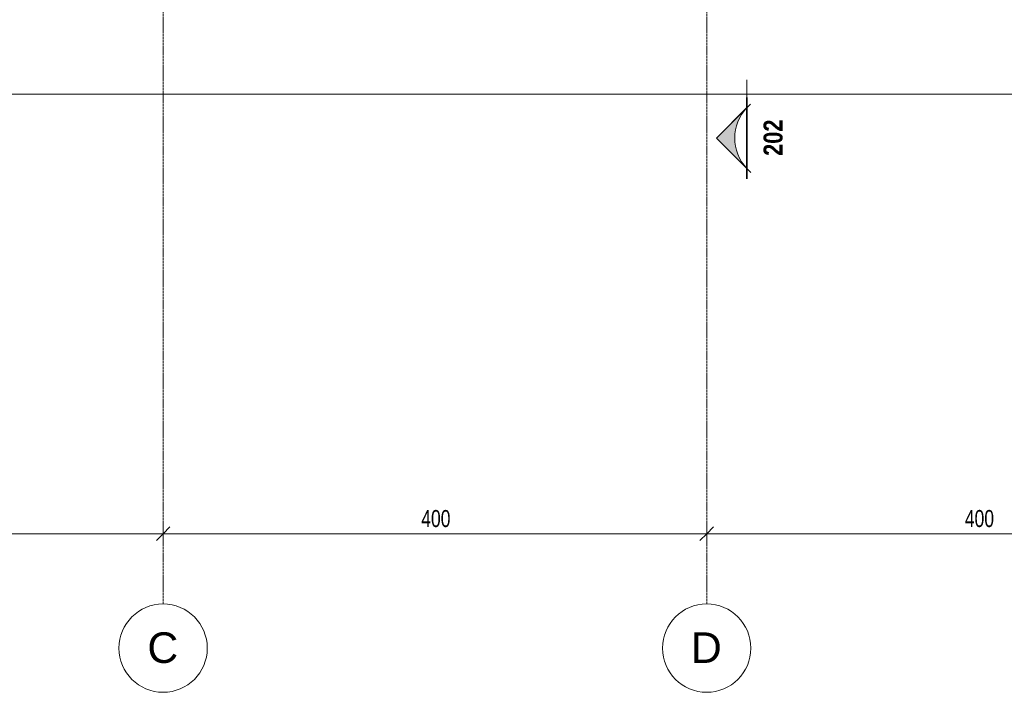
# Model space of a CAD drawing. Header units: millimetres. Extents: x 8507 to 240958, y -8745 to 78383.
# Tile 9 of 71: x 62118 to 69364, y 46643 to 51593. Entities that reach past the tile are written whole.
import ezdxf

# ---------------------------------------------------------------- set-up
doc = ezdxf.new("R2010")
doc.units = ezdxf.units.MM
doc.linetypes.add('Ligne de quadrillage', pattern=[22.225, 12.7, -3.175, 3.175, -3.175])
for name, color, linetype, lineweight in [('A-ANNO-DIMS', 211, 'Continuous', 9), ('A-ANNO-DIMS-50', 211, 'Continuous', 9), ('G-ANNO-SYMB', 111, 'Continuous', 9), ('S-GRID', 1, 'Continuous', 9), ('S-GRID-IDEN', 1, 'Continuous', 9)]:
    doc.layers.add(name, color=color, linetype=linetype, lineweight=lineweight)
doc.styles.add('Arial', font='arial.ttf', dxfattribs={"height": 225})
doc.styles.add('Arial Narrow_4', font='ARIALN.TTF', dxfattribs={"width": 0.9, "height": 125})
doc.styles.add('Arial Narrow_B_2', font='ARIALNB.TTF', dxfattribs={"height": 140})
doc.dimstyles.new('AB6_1_50_-_GB', dxfattribs={"dimscale": 304.8, "dimtxt": 127.928872, "dimasz": 0.328084, "dimexe": 0.246063, "dimexo": 0.0625, "dimgap": 0.04101, "dimtad": 1, "dimdec": 0, "dimlfac": 0.1, "dimdsep": 46, "dimtxsty": 'Arial Narrow_4', "dimblk1": 'OBLIQUE', "dimblk2": 'OBLIQUE', "dimsah": 1, "dimcen": 0.09, "dimazin": 0, "dimtfac": 1, "dimtdec": 4, "dimtix": 1, "dimtmove": 0, "dimatfit": 3, "dimfxl": 0.246063, "dimfxlon": 1, "dimtvp": 1, "dimtolj": 1, "dimtzin": 0, "dimarcsym": 2})

# ---------------------------------------------------------------- blocks, each defined once
blk = doc.blocks.new('Quadrillage - M_Extrémité de la ligne de quadrillage - Cercle-11575-R-1 variante')
at = {"layer": 'S-GRID-IDEN'}
blk.add_circle((0, 0), 6.5, dxfattribs=at)
blk = doc.blocks.new('Vue de détail - Extrémité de la ligne de coupe - Pleine AB6-966899-R-1 variante')
at = {"layer": 'G-ANNO-SYMB'}
h = blk.add_hatch(color=256, dxfattribs=at)
edge = h.paths.add_edge_path()
edge.add_line((-6, 4.49), (-1.51, 0))
edge.add_arc((-6, -4.7), 6.5, 46.3308, 133.6692)
edge.add_line((-10.49, 0), (-6, 4.49))
for p, q in [((-6, 4.49), (-11.04, -0.56)), ((-6, 4.49), (-10.49, 0)), ((-6, 4.49), (-1.01, -0.51)), ((-1.51, 0), (-6, 4.49)), ((-12, 0.05), (0, 0.05)), ((-12, 0), (0, 0)), ((-12, 0), (-10.49, 0)), ((-12, -0.05), (0, -0.05)), ((0, 0), (-1.51, 0))]:
    blk.add_line(p, q, dxfattribs=at)
blk.add_arc((-6, -4.7), 6.5, 46.3308, 133.6692, dxfattribs=at)
blk = doc.blocks.new('DIMBLOCK143-R-1 variante')
at = {"layer": 'A-ANNO-DIMS-50'}
for p, q in [((59173.7, 47810.1), (59173.7, 47885.1)), ((63173.7, 47810.1), (63173.7, 47885.1)), ((59173.7, 47810.1), (63173.7, 47810.1)), ((59173.7, 47810.1), (59173.7, 47735.1)), ((63173.7, 47810.1), (63173.7, 47735.1))]:
    blk.add_line(p, q, dxfattribs=at)
at = {"layer": 'A-ANNO-DIMS-50', "lineweight": 18}
for p, q in [((59173.7, 47810.1), (59223.7, 47860.1)), ((63173.7, 47810.1), (63223.7, 47860.1)), ((59173.7, 47810.1), (59123.7, 47760.1)), ((63173.7, 47810.1), (63123.7, 47760.1))]:
    blk.add_line(p, q, dxfattribs=at)
at = {"layer": 'A-ANNO-DIMS-50', "color": 0, "insert": (61073.1, 47984.2), "char_height": 125, "width": 241.237, "attachment_point": 1, "line_spacing_factor": 0.974696, "style": 'Arial Narrow_4'}
blk.add_mtext('400', dxfattribs=at)
blk = doc.blocks.new('_Oblique')
at = {"color": 0, "linetype": 'ByBlock', "lineweight": -2}
blk.add_line((-0.5, -0.5), (0.5, 0.5), dxfattribs=at)
blk = doc.blocks.new('DIMBLOCK144-R-1 variante')
at = {"layer": 'A-ANNO-DIMS-50'}
for p, q in [((63173.7, 47810.1), (63173.7, 47885.1)), ((67173.7, 47810.1), (67173.7, 47885.1)), ((63173.7, 47810.1), (67173.7, 47810.1)), ((63173.7, 47810.1), (63173.7, 47735.1)), ((67173.7, 47810.1), (67173.7, 47735.1))]:
    blk.add_line(p, q, dxfattribs=at)
at = {"layer": 'A-ANNO-DIMS-50', "lineweight": 18}
for p, q in [((63173.7, 47810.1), (63223.7, 47860.1)), ((67173.7, 47810.1), (67223.7, 47860.1)), ((63173.7, 47810.1), (63123.7, 47760.1)), ((67173.7, 47810.1), (67123.7, 47760.1))]:
    blk.add_line(p, q, dxfattribs=at)
at = {"layer": 'A-ANNO-DIMS-50', "color": 0, "insert": (65073.1, 47984.2), "char_height": 125, "width": 241.237, "attachment_point": 1, "line_spacing_factor": 0.974696, "style": 'Arial Narrow_4'}
blk.add_mtext('400', dxfattribs=at)
blk = doc.blocks.new('DIMBLOCK145-R-1 variante')
at = {"layer": 'A-ANNO-DIMS-50'}
for p, q in [((67173.7, 47810.1), (67173.7, 47885.1)), ((71173.7, 47810.1), (71173.7, 47885.1)), ((67173.7, 47810.1), (71173.7, 47810.1)), ((67173.7, 47810.1), (67173.7, 47735.1)), ((71173.7, 47810.1), (71173.7, 47735.1))]:
    blk.add_line(p, q, dxfattribs=at)
at = {"layer": 'A-ANNO-DIMS-50', "lineweight": 18}
for p, q in [((67173.7, 47810.1), (67223.7, 47860.1)), ((71173.7, 47810.1), (71223.7, 47860.1)), ((67173.7, 47810.1), (67123.7, 47760.1)), ((71173.7, 47810.1), (71123.7, 47760.1))]:
    blk.add_line(p, q, dxfattribs=at)
at = {"layer": 'A-ANNO-DIMS-50', "color": 0, "insert": (69073.1, 47984.2), "char_height": 125, "width": 241.237, "attachment_point": 1, "line_spacing_factor": 0.974696, "style": 'Arial Narrow_4'}
blk.add_mtext('400', dxfattribs=at)
blk = doc.blocks.new('DIMBLOCK321-R-1 variante')
at = {"layer": 'A-ANNO-DIMS-50'}
for p, q in [((59423.7, 51045.5), (59423.7, 51120.5)), ((95423.7, 51045.5), (95423.7, 51120.5)), ((59423.7, 51045.5), (95423.7, 51045.5)), ((59423.7, 51045.5), (59423.7, 50970.5)), ((95423.7, 51045.5), (95423.7, 50970.5))]:
    blk.add_line(p, q, dxfattribs=at)
at = {"layer": 'A-ANNO-DIMS-50', "lineweight": 18}
for p, q in [((59423.7, 51045.5), (59473.7, 51095.5)), ((95423.7, 51045.5), (95473.7, 51095.5)), ((59423.7, 51045.5), (59373.7, 50995.5)), ((95423.7, 51045.5), (95373.7, 50995.5))]:
    blk.add_line(p, q, dxfattribs=at)
at = {"layer": 'A-ANNO-DIMS-50', "color": 0, "insert": (77289.6, 51219.6), "char_height": 125, "width": 321.65, "attachment_point": 1, "line_spacing_factor": 0.974696, "style": 'Arial Narrow_4'}
blk.add_mtext('3600', dxfattribs=at)

msp = doc.modelspace()

# ---------------------------------------------------------------- linework, layer by layer
at = {"layer": 'G-ANNO-SYMB'}
msp.add_line((67469.95, 51021.58), (67469.95, 51149.4), dxfattribs=at)
at = {"layer": 'S-GRID', "linetype": 'Ligne de quadrillage'}
for p, q in [((63173.65, 47292.72), (63173.65, 77732.55)), ((67173.65, 47292.72), (67173.65, 77732.55))]:
    msp.add_line(p, q, dxfattribs=at)

# ---------------------------------------------------------------- block references
at = {"layer": 'G-ANNO-SYMB', "xscale": 49.99999999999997, "yscale": 49.99999999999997, "zscale": 49.99999999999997, "rotation": 89.99999999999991}
msp.add_blockref('Vue de détail - Extrémité de la ligne de coupe - Pleine AB6-966899-R-1 variante', (67469.95, 51021.58), dxfattribs=at)
at = {"layer": 'S-GRID-IDEN', "xscale": 49.99999999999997, "yscale": 49.99999999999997, "zscale": 49.99999999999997}
for p in [(63173.65, 46967.72), (67173.65, 46967.72)]:
    msp.add_blockref('Quadrillage - M_Extrémité de la ligne de quadrillage - Cercle-11575-R-1 variante', p, dxfattribs=at)

# ---------------------------------------------------------------- texts
at = {"layer": 'G-ANNO-SYMB', "insert": (67591.9, 50590.64), "char_height": 140, "width": 324.6834, "attachment_point": 1, "rotation": 90, "style": 'Arial Narrow_B_2'}
msp.add_mtext('202', dxfattribs=at)

# ---------------------------------------------------------------- dimensions: what is measured, and where the dimension line sits
at = {"layer": 'A-ANNO-DIMS'}
for base, p1, p2, override, picture, middle in [((95423.65, 51045.51), (59423.65, 51120.51), (95423.65, 51120.51), {"dimpost": '<>', "dimfxl": 36000}, 'DIMBLOCK321-R-1 variante', (77423.65, 51121.84)), ((63173.65, 47810.14), (59173.65, 47885.14), (63173.65, 47885.14), {"dimpost": '<>', "dimfxl": 4000}, 'DIMBLOCK143-R-1 variante', (61173.65, 47886.46)), ((67173.65, 47810.14), (63173.65, 47885.14), (67173.65, 47885.14), {"dimpost": '<>', "dimfxl": 4000}, 'DIMBLOCK144-R-1 variante', (65173.65, 47886.46))]:
    dim = msp.add_linear_dim(base=base, p1=p1, p2=p2, dimstyle='AB6_1_50_-_GB', override=override, dxfattribs=at)
    dim.commit()
    dim.dimension.update_dxf_attribs({"geometry": picture, "text_midpoint": middle})
dim = msp.add_linear_dim(base=(71173.65, 47810.14), p1=(67173.65, 47885.14), p2=(71173.65, 47885.14), angle=0, dimstyle='AB6_1_50_-_GB', override={"dimpost": '<>', "dimfxl": 4000}, dxfattribs=at)
dim.commit()
dim.dimension.update_dxf_attribs({"geometry": 'DIMBLOCK145-R-1 variante', "text_midpoint": (69173.65, 47886.46)})

# ---------------------------------------------------------------- next in the draw order: texts
at = {"layer": 'S-GRID-IDEN', "char_height": 225, "width": 276.5822, "attachment_point": 1, "style": 'Arial', "bg_fill": 3, "box_fill_scale": 1.25, "bg_fill_color": 256, "bg_fill_true_color": 13158600, "bg_fill_transparency": 0}
for s, insert in [('C', (63057.84, 47084)), ('D', (67057.84, 47084))]:
    msp.add_mtext(s, dxfattribs=dict(at, insert=insert))

doc.saveas('drawing.dxf')
